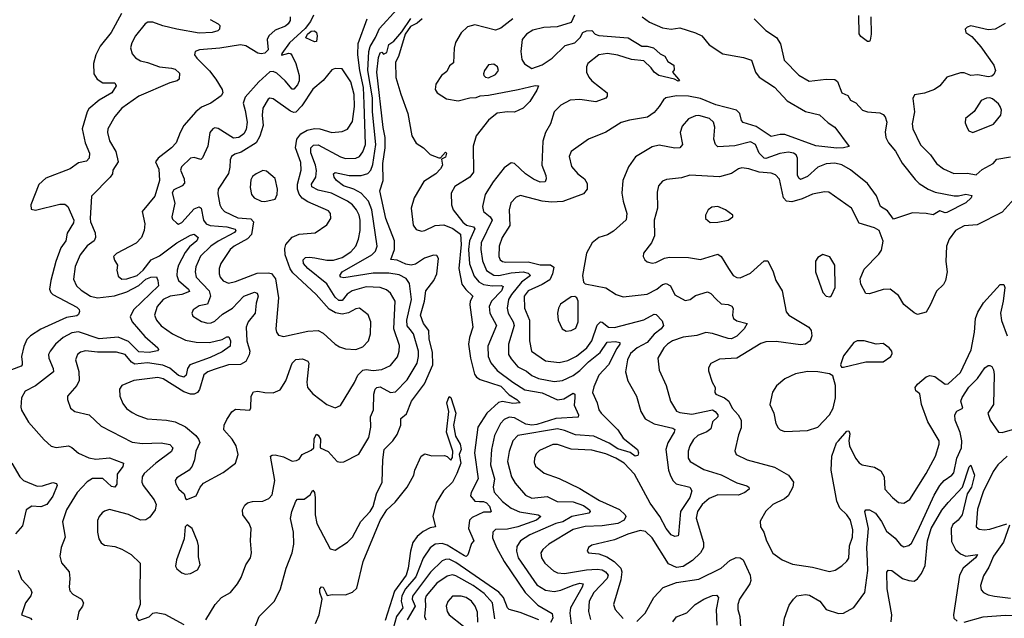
# Model space of a CAD drawing. Extents: x 1468344 to 1613994, y 525695 to 643861.
# Tile 225 of 256: x 1541893 to 1547608, y 592915 to 596389. Entities that reach past the tile are written whole.
import ezdxf

# ---------------------------------------------------------------- set-up
doc = ezdxf.new("R2010")
doc.units = 0

msp = doc.modelspace()

# ---------------------------------------------------------------- linework, layer by layer
at = {"layer": '0CON10XD'}
for points in [[(1542483.2, 596425), (1542423.3, 596315), (1542360.6, 596235), (1542335.2, 596185), (1542320.8, 596135), (1542324.2, 596074.2), (1542343.6, 596043.6), (1542375, 596023.3), (1542445, 596022.5), (1542452.5, 596005), (1542428.6, 595965), (1542355, 595922.5), (1542295, 595870.9), (1542284.8, 595855), (1542255.7, 595755), (1542273.8, 595673.8), (1542298.9, 595615), (1542295.7, 595585), (1542281.1, 595568.9), (1542235, 595557.6), (1542186.1, 595523.9), (1542045, 595470), (1542003.3, 595433.3), (1541956.7, 595315), (1541959.1, 595289.1), (1541985, 595284.4), (1542125, 595318), (1542155, 595318.8), (1542171.5, 595305), (1542206.3, 595225), (1542205, 595210.8), (1542169.2, 595150.8), (1542160.4, 595105), (1542132, 595065), (1542102.4, 594985), (1542072.9, 594875), (1542066.9, 594825), (1542073.3, 594805), (1542085, 594793.8), (1542225, 594720.3), (1542237.9, 594707.9), (1542240.9, 594695), (1542235, 594678.2), (1542225, 594670), (1542165, 594661.6), (1542016.4, 594593.6), (1541954.8, 594555.2), (1541935, 594533.1), (1541917.9, 594492.1), (1541903.8, 594435), (1541907.9, 594402.1), (1541908.1, 594385), (1541901.2, 594378.8), (1541845, 594357.5)], [(1543463.5, 596405), (1543463.3, 596385), (1543451.9, 596365), (1543435, 596352.4), (1543375, 596328.9), (1543339.3, 596295), (1543329.1, 596275), (1543335.8, 596215), (1543315, 596194.2), (1543295, 596190.8), (1543275, 596195.8), (1543205, 596237.4), (1543175, 596243.5), (1543055, 596224.8), (1542937.5, 596215), (1542911.2, 596205), (1542907.5, 596185), (1542920.5, 596165), (1542995, 596092.1), (1543031.8, 596045), (1543068.2, 595985), (1543071.4, 595965), (1543063, 595947), (1543003.3, 595905), (1542949.2, 595880.8), (1542915, 595853.8), (1542846.2, 595775), (1542823.8, 595735), (1542801.9, 595675), (1542774.7, 595645), (1542696.5, 595585), (1542681.5, 595565), (1542700.9, 595520.9), (1542704.7, 595455.3), (1542676.6, 595365), (1542603.3, 595275), (1542620, 595205), (1542615.8, 595165), (1542600.6, 595125), (1542568.5, 595091.5), (1542455, 595032.5), (1542437.5, 595015), (1542443, 594993), (1542460, 594965), (1542457.5, 594935), (1542465, 594900), (1542485, 594884), (1542515, 594884.4), (1542575, 594904.7), (1542610.5, 594935), (1542655.9, 594995), (1542705, 595019.1), (1542805.3, 595095), (1542885, 595139.2), (1542905, 595144.4), (1542928.6, 595125), (1542920.9, 595105), (1542879.6, 595070.4), (1542853, 595037), (1542815.2, 594965), (1542807.6, 594935), (1542805.2, 594905), (1542814.8, 594875), (1542873.8, 594825), (1542877.7, 594812.3), (1542835, 594793.2), (1542765.6, 594784.4), (1542725.5, 594765), (1542690.9, 594725), (1542675.6, 594675), (1542686.4, 594645), (1542715, 594612.3), (1542780, 594565), (1542855, 594528.4), (1542917.2, 594517.2), (1542995, 594514.8), (1543067.4, 594532.6), (1543095, 594548.6), (1543107.9, 594547.9), (1543116.2, 594525), (1543114.4, 594495), (1543067.8, 594462.2), (1542998.3, 594428.3), (1542880, 594385), (1542866.5, 594365), (1542859.6, 594325), (1542845, 594314.7), (1542815, 594324.8), (1542765, 594366.4), (1542723.6, 594383.6), (1542635, 594397.7), (1542560.5, 594390.5), (1542542.1, 594402.1), (1542505.2, 594445.2), (1542455, 594460.3), (1542345, 594459.7), (1542275, 594467.5), (1542245, 594459.5), (1542228.1, 594445), (1542217.5, 594415), (1542236.4, 594346.4), (1542238.9, 594295), (1542224.2, 594265.8), (1542171.1, 594205), (1542171.1, 594185), (1542188.6, 594135), (1542213.3, 594115), (1542295.8, 594095.8), (1542365, 594030.8), (1542546.4, 593936.4)], [(1543597.8, 596415), (1543581.5, 596378.5), (1543551, 596339), (1543459.4, 596255), (1543413.9, 596193.9), (1543413.6, 596183.6), (1543455.7, 596195.7), (1543465, 596192.9), (1543475, 596178.6), (1543495.8, 596135), (1543516.1, 596065), (1543515.6, 596035), (1543505, 596010.9), (1543485, 595985.5), (1543475, 595986.4), (1543434.9, 596034.9), (1543385, 596078.2), (1543365, 596089.5), (1543345, 596085.8), (1543281.6, 596028.4), (1543201, 595939), (1543190.7, 595905), (1543202.3, 595862.3), (1543213.8, 595793.8), (1543208.4, 595751.6), (1543195, 595725.9), (1543165, 595705.8), (1543135, 595702.2), (1543045, 595758.5), (1543025, 595760.7), (1543013.8, 595755), (1542997.5, 595735), (1542985.2, 595655), (1542955, 595587.8), (1542945, 595577.3), (1542905, 595588.5), (1542885, 595585.5), (1542832.3, 595535), (1542825.8, 595515), (1542848.4, 595465), (1542850.1, 595439.9), (1542835.5, 595425), (1542788, 595402), (1542778.1, 595385), (1542792.9, 595325), (1542775.8, 595245), (1542780.9, 595230.9), (1542805, 595207.5), (1542815, 595203.1), (1542835, 595212.9), (1542905, 595290.6), (1542935, 595303.8), (1542945.8, 595295.8), (1542960.2, 595225), (1542975, 595204.8), (1542998, 595195), (1543095, 595186.5), (1543142.8, 595172.8), (1543147.9, 595165), (1543139.2, 595155), (1543045.6, 595104.4), (1543001.6, 595075), (1542943.1, 595016.9), (1542915.9, 594955), (1542910.9, 594925), (1542917.1, 594895), (1542993.5, 594815), (1542999.6, 594785), (1542982.4, 594737.6), (1542935, 594728.5), (1542900, 594705), (1542891.4, 594685), (1542898.7, 594668.7), (1542948, 594638), (1542985, 594627.8), (1543005, 594628.9), (1543025, 594638.9), (1543069.7, 594680.3), (1543128.2, 594715), (1543194.5, 594785), (1543255, 594806.9), (1543271.1, 594801.1), (1543278.2, 594785), (1543266.2, 594743.8), (1543260, 594685), (1543219.8, 594635), (1543207, 594605), (1543211.1, 594525), (1543228.3, 594465), (1543225.4, 594444.6), (1543205, 594405.9), (1543175, 594387), (1543105, 594386.2), (1543021.5, 594358.5), (1542984.4, 594345), (1542962.3, 594327.7), (1542936.6, 594243.4), (1542925, 594226.1), (1542905, 594215.3), (1542885, 594215.8), (1542845, 594229.4), (1542725, 594304.1), (1542695, 594311.7), (1542554.7, 594295.3), (1542486.2, 594265), (1542471.4, 594245), (1542474.5, 594205), (1542491.7, 594161.7), (1542513, 594133), (1542545, 594110), (1542575, 594092.9), (1542632.7, 594072.7), (1542744.6, 594064.6), (1542794.5, 594054.5), (1542855.6, 594025.6), (1542915.5, 593975.5), (1542930.8, 593955), (1542938.1, 593935), (1542914.6, 593885.4), (1542908.5, 593835), (1542895, 593798), (1542876, 593775), (1542805, 593729.2), (1542796, 593715), (1542800, 593695), (1542817.5, 593665), (1542847.7, 593637.7), (1542855, 593610), (1542863.9, 593603.9), (1542917.5, 593625), (1542940, 593675), (1542960, 593700), (1543075, 593760.8), (1543145.8, 593815), (1543160.6, 593865), (1543150, 593915), (1543127.1, 593955), (1543078.1, 594008.1), (1543080.5, 594035), (1543095, 594068.6), (1543125, 594112.9), (1543145, 594128.6), (1543228, 594122), (1543233.9, 594136.1), (1543237.1, 594205), (1543251.1, 594228.9), (1543275, 594233.3), (1543315, 594224.6), (1543365, 594223.1), (1543405, 594241.1), (1543437.2, 594292.8), (1543474.8, 594395.2), (1543495, 594416.2), (1543535, 594421.2), (1543566.3, 594406.3), (1543570.6, 594395), (1543559.7, 594285), (1543563.9, 594253.9), (1543595, 594216.7), (1543675.5, 594155.5), (1543725, 594137.1), (1543755, 594150.8), (1543836.3, 594283.7), (1543855.3, 594325), (1543884.2, 594355.8), (1543905, 594358.9), (1543945, 594352.9), (1543995, 594358.9), (1544045, 594381.5), (1544086.8, 594433.2), (1544096.5, 594465), (1544098.2, 594498.2), (1544065.2, 594595), (1544071.6, 594755), (1544045, 594801.8), (1544021.3, 594821.3), (1543985.2, 594835.2), (1543905, 594839), (1543823.6, 594815), (1543794, 594796), (1543765, 594758.8), (1543745, 594758.6), (1543725, 594778.8), (1543676.4, 594856.4), (1543565.8, 594945), (1543541.2, 594975), (1543538.2, 594995), (1543551.9, 595008.1), (1543575, 595011.7), (1543606.6, 595006.6), (1543675, 594994.4), (1543715, 594994.3), (1543765, 595009.8), (1543815, 595042), (1543843.8, 595075), (1543860.4, 595115), (1543870, 595165), (1543870.2, 595225), (1543863.3, 595255), (1543847.6, 595285), (1543823.9, 595315), (1543796.7, 595336.7), (1543702.6, 595382.6), (1543625, 595399), (1543589.2, 595419.2), (1543587.4, 595435), (1543611.9, 595475), (1543615.7, 595514.3), (1543610.6, 595545), (1543583.1, 595616.9), (1543582.9, 595645), (1543598.1, 595661.9), (1543625, 595663.8), (1543755, 595593.3), (1543785, 595582.6), (1543844.7, 595585.3), (1543865, 595595.5), (1543885, 595621.9), (1543900, 595665), (1543893.2, 595903.2), (1543889.6, 595995), (1543867.6, 596095), (1543856.2, 596185), (1543858.6, 596251.4), (1543910.3, 596395)], [(1542974.2, 592905.8), (1543026.7, 592995), (1543065, 593035.4), (1543116.2, 593065), (1543156.9, 593115), (1543178.6, 593151.4), (1543205.5, 593225), (1543232.7, 593265), (1543238.8, 593295), (1543232.3, 593365), (1543236.5, 593435), (1543225.5, 593465), (1543189.1, 593515), (1543186.1, 593543.9), (1543199.1, 593570.9), (1543215.3, 593584.7), (1543245, 593592.8), (1543305, 593595.4), (1543339.1, 593610.9), (1543358.1, 593631.9), (1543373.9, 593715), (1543348.8, 593855), (1543357.7, 593862.3), (1543376, 593864), (1543425, 593851.4), (1543475, 593827.1), (1543500.3, 593829.7), (1543515, 593838.8), (1543531.9, 593865), (1543585, 593889.8), (1543600.3, 593905), (1543602.6, 593957.4), (1543615, 593982.9), (1543625, 593978.6), (1543638.9, 593955), (1543637.8, 593905), (1543683.6, 593883.6), (1543735.7, 593825.7), (1543755, 593820), (1543775, 593822.5), (1543862.4, 593867.6), (1543919.6, 593965), (1543931.5, 594025), (1543929.5, 594085), (1543946.9, 594125), (1543948, 594215), (1543957.3, 594245), (1543966.1, 594253.9), (1543985, 594257.7), (1544045, 594226), (1544075, 594230), (1544141.4, 594298.6), (1544200.3, 594395), (1544208.8, 594435), (1544207.4, 594465), (1544178.4, 594565), (1544160.5, 594590.5), (1544142.9, 594612.9), (1544140.5, 594645), (1544168.1, 594765), (1544155, 594858), (1544136.2, 594886.2), (1544095, 594908.4), (1544035, 594918.9), (1543945, 594917.4), (1543775, 594890.9), (1543758, 594895), (1543751.5, 594905), (1543765.5, 594925), (1543938, 595025), (1543958.1, 595045), (1543967.7, 595075), (1543937.1, 595285), (1543917.3, 595335), (1543875, 595383.1), (1543832.9, 595405), (1543772.2, 595425), (1543732.9, 595455), (1543718.1, 595475), (1543714.5, 595495), (1543725, 595502.9), (1543805.7, 595484.3), (1543874.8, 595485.2), (1543914, 595496), (1543930.8, 595515), (1543941.9, 595548.1), (1543960.7, 595665), (1543940.4, 595855), (1543941.8, 595935), (1543913.6, 596095), (1543918.8, 596205), (1543926.7, 596233.3), (1543958.9, 596285), (1543981.3, 596338.7), (1544085, 596451.2)], [(1545113.6, 596416.4), (1545095, 596373.3), (1545012.5, 596347.5), (1544936.3, 596343.7), (1544872.5, 596327.5), (1544834.6, 596305), (1544810.5, 596275), (1544801.8, 596205), (1544807.6, 596157.6), (1544823.8, 596133.8), (1544865, 596106.9), (1544925, 596127.1), (1544982.9, 596165), (1545059.5, 596239.5), (1545116.2, 596255), (1545146.7, 596285), (1545162.5, 596315), (1545182.5, 596325), (1545215, 596325.6), (1545233.3, 596305), (1545255, 596297.1), (1545425, 596283.1), (1545505, 596236.5), (1545535, 596236.4), (1545571.2, 596225), (1545610.5, 596190.5), (1545637.9, 596177.9), (1545655, 596147.5), (1545690, 596125), (1545691.7, 596098.3), (1545682.5, 596085), (1545716.9, 596045), (1545722.5, 596035), (1545715, 596031.5), (1545694.3, 596044.3), (1545603.2, 596065), (1545575.9, 596085), (1545559, 596109), (1545515, 596149.8), (1545445, 596158.1), (1545365, 596182.4), (1545305, 596192.7), (1545255, 596184.7), (1545191.8, 596135), (1545182.5, 596115), (1545183.1, 596085), (1545196.7, 596055), (1545214.5, 596035), (1545304, 595965), (1545304, 595945), (1545295.4, 595934.6), (1545237, 595913), (1545144.7, 595925.3), (1545087.7, 595922.3), (1545035, 595893.2), (1544995.4, 595855), (1544974.6, 595785), (1544945.9, 595734.1), (1544928.8, 595685), (1544923.6, 595545), (1544946.9, 595485), (1544949.2, 595465), (1544942.7, 595447.3), (1544915, 595446.2), (1544875, 595463.5), (1544828.2, 595495), (1544765, 595554.3), (1544745, 595558), (1544705, 595529.2), (1544641.7, 595448.3), (1544595.4, 595375), (1544578.8, 595305), (1544585.5, 595275), (1544624.1, 595245), (1544634.8, 595225), (1544572.6, 595095), (1544569.1, 595055), (1544579.5, 594990.5), (1544602.7, 594932.7), (1544645, 594906.7), (1544675, 594905.2), (1544745, 594920.3), (1544814.8, 594924.8), (1544845, 594917.7), (1544858.2, 594905), (1544804.9, 594865.1), (1544747, 594795), (1544730.2, 594765), (1544722.7, 594715), (1544728.3, 594685), (1544757.8, 594635), (1544762.6, 594615), (1544729.7, 594505), (1544730.6, 594445), (1544745, 594420), (1544785.4, 594375), (1544835, 594349.7), (1544865, 594324.7), (1544905, 594307.1), (1544995, 594289.4), (1545042.9, 594295), (1545105, 594323.9), (1545145, 594352.6), (1545195, 594404), (1545262.1, 594457.9), (1545303.1, 594516.9), (1545351.7, 594521.7), (1545376, 594515), (1545377.5, 594505), (1545359, 594481), (1545310.2, 594385), (1545254.4, 594325.6), (1545225, 594258.9), (1545217.5, 594225), (1545245.6, 594165), (1545255.4, 594125), (1545268.2, 594105), (1545365, 594009.6), (1545395, 593959.4), (1545479.2, 593895), (1545484.3, 593875), (1545481.2, 593858.8), (1545465, 593855.6), (1545437.2, 593877.2), (1545365, 593899.2), (1545315, 593931), (1545225, 593971), (1545118.8, 593978.8), (1545055, 594005.2), (1545015, 594014), (1544784.8, 593975.2), (1544755, 593944.4), (1544733.6, 593883.6), (1544724.7, 593825), (1544747.3, 593735), (1544769.5, 593699.5), (1544829.2, 593629.2), (1544865, 593612.5), (1544955, 593621.7), (1545012.4, 593592.4), (1545105, 593589.8), (1545165, 593570.4), (1545200, 593545), (1545204.5, 593535), (1545195.8, 593525), (1545097.9, 593505), (1545045, 593475.5), (1545005, 593465.2), (1544855, 593398.6), (1544799.6, 593365), (1544778.1, 593331.9), (1544776.4, 593305), (1544786.3, 593265), (1544895, 593108.7), (1544945, 593077.8), (1544995, 593070.8), (1545035, 593077.2), (1545105, 593106.4), (1545145, 593117.9), (1545164.3, 593114.3), (1545158.6, 593095), (1545089.6, 592975), (1545086.1, 592945), (1545095, 592883.3)], [(1545506, 596405), (1545549.4, 596375), (1545625, 596342.5), (1545675, 596333.8), (1545725, 596342.5), (1545815, 596313.9), (1545853.1, 596295), (1545895, 596243.3), (1545975, 596191.4), (1546095, 596169.1), (1546140, 596155), (1546164.6, 596085), (1546185, 596056.2), (1546275, 595998.5), (1546348.5, 595918.5), (1546455, 595856.2), (1546535, 595837.5), (1546585, 595790.8), (1546623.8, 595765), (1546707, 595653), (1546675.3, 595644.7), (1546636, 595644), (1546515, 595657.1), (1546335, 595723.5), (1546307, 595723), (1546255, 595710.4), (1546168.5, 595768.5), (1546092.7, 595792.7), (1546083.8, 595805), (1546072.9, 595845), (1546054.4, 595865), (1545934.2, 595895.8), (1545845, 595931.9), (1545774.8, 595944.8), (1545705, 595947.8), (1545643.8, 595935), (1545629.2, 595925), (1545605.8, 595885), (1545575, 595850), (1545537, 595823), (1545433.2, 595806.8), (1545385, 595793.1), (1545295, 595736), (1545195, 595696), (1545094, 595625), (1545082.9, 595595), (1545096.2, 595536.2), (1545133.1, 595495), (1545170.8, 595465), (1545187.9, 595437.9), (1545186.5, 595405), (1545165, 595378.9), (1545045, 595334.6), (1544980.5, 595329.5), (1544925, 595336.5), (1544800.5, 595369.5), (1544775, 595360), (1544743.6, 595326.4), (1544734.6, 595285.4), (1544738.7, 595195), (1544692.7, 595125), (1544675.9, 595075), (1544674, 595015), (1544681.8, 594995), (1544694.8, 594984.8), (1544715, 594981.2), (1544845, 594983), (1544915, 594966.2), (1544975, 594966.7), (1544992.9, 594952.9), (1544986.7, 594915), (1544969.8, 594880.2), (1544925, 594852), (1544845, 594816.3), (1544821.2, 594785), (1544823.7, 594715), (1544852.7, 594645), (1544851.8, 594525), (1544864.5, 594465), (1544945, 594410), (1545025, 594398.6), (1545075, 594411.4), (1545125, 594436.7), (1545185.8, 594485), (1545214.8, 594525.2), (1545244.1, 594615.9), (1545264.4, 594635.6), (1545275, 594634.2), (1545311.4, 594605), (1545345, 594602.7), (1545515, 594647.3), (1545575, 594679.1), (1545587.3, 594677.3), (1545622.1, 594642.1), (1545629.4, 594615), (1545617.5, 594595), (1545575, 594563.8), (1545534.4, 594515), (1545477.3, 594485), (1545439, 594451), (1545421.1, 594415), (1545410, 594345), (1545422.3, 594292.3), (1545474.3, 594205), (1545498.9, 594115), (1545523.4, 594073.4), (1545575, 594042.7), (1545685, 594017.8), (1545695, 594010), (1545692.9, 593995), (1545655, 593933.3), (1545643.2, 593895), (1545658.9, 593775), (1545668.1, 593748.1), (1545684.3, 593714.3), (1545704.4, 593695), (1545783.8, 593675), (1545794.4, 593655), (1545782.7, 593615), (1545728.4, 593535), (1545717.9, 593402.1), (1545715, 593393.8), (1545695, 593389.2), (1545675, 593400), (1545644.7, 593435), (1545608.4, 593505), (1545553.6, 593583.6), (1545461.2, 593751.2), (1545402.4, 593815), (1545353.8, 593845), (1545295, 593870.2), (1545215, 593890.3), (1545095, 593896.2), (1545015, 593924.1), (1544986.9, 593923.1), (1544911.1, 593888.9), (1544890.9, 593869.1), (1544880.9, 593845), (1544879.8, 593819.8), (1544887.9, 593797.9), (1544937.4, 593757.4), (1545025.3, 593725.3), (1545145, 593667.7), (1545258.8, 593598.8), (1545375, 593546.8), (1545406.7, 593515), (1545410.7, 593505), (1545402.3, 593485), (1545365, 593464.4), (1545275, 593451.9), (1545175, 593448.4), (1545105, 593429.5), (1544965, 593345.3), (1544930.5, 593315), (1544917.8, 593295), (1544922.5, 593265), (1544941.5, 593235), (1544990.8, 593190.8), (1545015, 593178.8), (1545055, 593175.3), (1545183.1, 593196.9), (1545245, 593199.7), (1545275, 593196.2), (1545293.1, 593185), (1545308.8, 593165), (1545303.6, 593145), (1545225.1, 593064.9)], [(1546834.5, 596405), (1546835.7, 596304.3), (1546829.7, 596270.3), (1546825, 596263.1), (1546815, 596263.3), (1546775, 596291.1), (1546765, 596308), (1546763.5, 596413.5)], [(1542999.5, 596389.5), (1543045.8, 596365), (1543054.2, 596355), (1543052.9, 596335), (1543043.8, 596325), (1543010, 596315), (1542935, 596312), (1542805, 596333.6), (1542723.4, 596353.4), (1542665, 596375.6), (1542635.9, 596374.1), (1542621.2, 596365), (1542565, 596295.8), (1542543.6, 596255), (1542536.7, 596225), (1542545, 596191.2), (1542565, 596167.5), (1542595, 596149.5), (1542635, 596141.5), (1542705, 596115.3), (1542775, 596108.7), (1542795, 596101.6), (1542819.8, 596079.8), (1542818.1, 596045), (1542806.3, 596033.7), (1542765, 596022.3), (1542585.5, 595944.5), (1542486.6, 595875), (1542445, 595827.8), (1542405.4, 595755), (1542402.9, 595735), (1542415, 595685.6), (1542450.3, 595625), (1542464.4, 595565), (1542434, 595515), (1542430.8, 595495), (1542418.6, 595475), (1542309.5, 595365), (1542301.1, 595235), (1542303.6, 595215), (1542331.5, 595151.5), (1542333.2, 595125), (1542324.3, 595105.7), (1542283.9, 595076.1), (1542244.8, 595025.2), (1542215, 594956), (1542205, 594883.8), (1542222.3, 594845), (1542249.1, 594819.1), (1542304.5, 594784.5), (1542345, 594774.3), (1542443.2, 594786.8), (1542515, 594808.9), (1542583.8, 594846.2), (1542625, 594883.4), (1542655, 594895.2), (1542687.1, 594897.1), (1542694.4, 594875), (1542699.1, 594845), (1542552.8, 594705), (1542533.6, 594665), (1542545, 594636), (1542619.5, 594549.5), (1542694, 594485), (1542698.8, 594475), (1542692.5, 594467.5), (1542645, 594458.2), (1542585, 594461.6), (1542525, 594521.3), (1542465, 594546.3), (1542355, 594537.1), (1542235, 594577.6), (1542195, 594571.2), (1542144.8, 594545.2), (1542101.2, 594505), (1542069.5, 594465), (1542060.9, 594445), (1542061.5, 594425), (1542087.5, 594365), (1542089.5, 594345), (1541985, 594264.4), (1541925, 594232.9), (1541902.5, 594195), (1541899.7, 594140.3), (1541903.6, 594123.6), (1541945, 594054), (1542035, 593950), (1542075, 593914), (1542105, 593905.8), (1542175.4, 593915.4), (1542196.2, 593906.2), (1542235, 593872.5), (1542295, 593845.3), (1542335, 593839.1), (1542415, 593845.4), (1542496, 593815), (1542491.9, 593795), (1542458.7, 593751.3), (1542455.9, 593694.1), (1542445.7, 593675), (1542425, 593680), (1542376.4, 593726.4), (1542315, 593725.8), (1542285, 593706.9), (1542226.8, 593645), (1542164.1, 593545), (1542140.9, 593475), (1542156.2, 593385), (1542133.5, 593325), (1542126.5, 593275), (1542136.5, 593236.5), (1542180, 593185), (1542184.3, 593145), (1542180, 593095), (1542184, 593075), (1542201.2, 593055), (1542250.8, 593025), (1542262.5, 593005), (1542258.1, 592985), (1542237.1, 592955), (1542227.5, 592905)], [(1543252.9, 592845), (1543283.1, 592925), (1543372.5, 593015), (1543406.7, 593085), (1543440, 593205), (1543473.8, 593295), (1543484.2, 593345), (1543482.1, 593415), (1543464.6, 593494.6), (1543472.3, 593535), (1543495, 593593.8), (1543505, 593605.7), (1543545, 593606.7), (1543578.9, 593631.1), (1543595, 593658.8), (1543603.3, 593645), (1543607.8, 593615), (1543608, 593515), (1543618.2, 593465), (1543695, 593318.8), (1543725, 593310), (1543795, 593357.5), (1543824.5, 593385), (1543873.7, 593476.3), (1543927.7, 593535), (1543945, 593563.6), (1543963.8, 593636.2), (1543997.5, 593705), (1544000, 593835), (1544008.9, 593895), (1544058.8, 593945), (1544085, 593980.8), (1544104.6, 594035), (1544105.6, 594075), (1544137.8, 594102.2), (1544167.5, 594175), (1544243.3, 594275), (1544290.5, 594385), (1544289.3, 594459.3), (1544269, 594535), (1544267.4, 594585), (1544237, 594625), (1544220, 594675), (1544243.1, 594755), (1544251.4, 594815), (1544296.9, 594875), (1544315.1, 594914.9), (1544323.2, 595003.2), (1544315, 595020), (1544295, 595022.8), (1544242.9, 595005), (1544189.6, 594970.4), (1544165, 594964.1), (1544135, 594969.4), (1544085, 594993.1), (1544046.7, 594996.7), (1544067.8, 595055), (1544068.2, 595105), (1544018.4, 595235), (1543983.6, 595395), (1544002.2, 595455), (1544001.7, 595555), (1544014.8, 595645.2), (1544014.8, 595705), (1544002.9, 595762.9), (1543965.8, 596085), (1543975, 596170), (1543985, 596197.5), (1543995, 596200), (1544005, 596190), (1544025, 596198.8), (1544036, 596245), (1544065, 596264.4), (1544111.2, 596318.8), (1544163.4, 596396.6)], [(1544229.4, 596395), (1544200.2, 596369.8), (1544161.1, 596348.9), (1544131.1, 596305), (1544091.2, 596175), (1544073.6, 596143.6), (1544076.4, 596053.6), (1544105, 595957.5), (1544146, 595845), (1544169.2, 595715), (1544195, 595673.3), (1544236.7, 595645), (1544275, 595606), (1544325, 595586.7), (1544335, 595587.5), (1544365, 595621.2), (1544370, 595615), (1544365, 595590.8), (1544341.2, 595578.8), (1544346.5, 595545), (1544335, 595524), (1544308, 595495), (1544239.3, 595450.7), (1544182, 595355), (1544166.3, 595295), (1544177.5, 595197.5), (1544195, 595171.8), (1544225, 595161.1), (1544245.2, 595164.8), (1544305.6, 595194.4), (1544355, 595198.5), (1544407.7, 595177.7), (1544452, 595145), (1544456.2, 595085), (1544441.6, 594945), (1544460.4, 594855), (1544483.3, 594823.3), (1544523.3, 594785), (1544508.5, 594755), (1544505.9, 594735), (1544524.1, 594605), (1544503, 594545), (1544498.7, 594505), (1544509.6, 594425), (1544532.4, 594332.4), (1544544.5, 594315), (1544565, 594300.9), (1544685, 594262.2), (1544735, 594212.5), (1544778.8, 594185), (1544797.5, 594165), (1544755, 594162), (1544695, 594173.4), (1544672.5, 594167.5), (1544604.3, 594105), (1544553.1, 594025), (1544532.6, 593875), (1544555.2, 593725), (1544513.8, 593645), (1544510, 593625), (1544535, 593594.1), (1544562.4, 593592.4), (1544585, 593593), (1544602.8, 593585), (1544619.7, 593565), (1544629.4, 593535), (1544625, 593530), (1544585, 593531.7), (1544519.8, 593500.2), (1544504.6, 593485), (1544497.6, 593435), (1544529.2, 593365), (1544515, 593348), (1544495, 593282.9), (1544485, 593273.8), (1544475, 593277.4), (1544375, 593338.4), (1544345, 593348.8), (1544305.2, 593344.8), (1544275, 593324.5), (1544235, 593264.5), (1544192.7, 593155), (1544132.1, 593085), (1544111.4, 593045), (1544108.1, 593015), (1544117.2, 592975), (1544079.9, 592925), (1544060, 592855)], [(1544756.2, 596395), (1544685, 596340), (1544655, 596328.8), (1544535, 596359.1), (1544492.2, 596347.8), (1544456.2, 596313.8), (1544423.1, 596256.9), (1544415.4, 596224.6), (1544410.3, 596139.7), (1544387.6, 596122.4), (1544371.7, 596088.3), (1544342, 596065), (1544308, 596015), (1544303.8, 595985), (1544316.2, 595965), (1544370, 595930), (1544438.3, 595918.3), (1544505, 595936.4), (1544541.7, 595938.3), (1544565, 595948.1), (1544615, 595951.9), (1544786.8, 595983.2), (1544885, 596008.2), (1544903.8, 596005), (1544895, 595980.8), (1544853.5, 595915), (1544815, 595875.6), (1544765, 595852.7), (1544725, 595854.4), (1544665, 595846.9), (1544614.8, 595805.2), (1544543.1, 595715), (1544525.3, 595655.3), (1544527.3, 595505), (1544505.6, 595475), (1544419.5, 595420.5), (1544398.3, 595381.7), (1544399.5, 595315), (1544409.1, 595285), (1544464.6, 595214.6), (1544486.5, 595196.5), (1544527.6, 595187.6), (1544535, 595176), (1544504.3, 595105), (1544497.6, 595055), (1544503.1, 594973.1), (1544531, 594901), (1544557.9, 594867.9), (1544585, 594852.6), (1544635, 594845.2), (1544687.1, 594847.1), (1544700, 594840), (1544688.9, 594815), (1544631.4, 594755), (1544617.5, 594725), (1544621.9, 594685), (1544660, 594615), (1544610.6, 594495), (1544611.4, 594435), (1544627.3, 594397.3), (1544663.9, 594353.9), (1544755, 594285.3), (1544825, 594241.4), (1544925, 594224.3), (1545015, 594183.5), (1545051.1, 594188.9), (1545105, 594221.2), (1545115.3, 594215.3), (1545116.2, 594195), (1545111.6, 594151.6), (1545137.5, 594095), (1545135, 594082), (1545005, 594074.3), (1544895, 594039.2), (1544865, 594035.3), (1544831.2, 594041.2), (1544765, 594077.6), (1544735, 594081.2), (1544705, 594068.8), (1544684.4, 594045.6), (1544650, 593975), (1544631.1, 593895), (1544626.2, 593805), (1544649, 593725), (1544641.9, 593675), (1544647.7, 593647.7), (1544695, 593592.4), (1544745, 593554.7), (1544795, 593532.5), (1544903.3, 593515), (1544917.5, 593505), (1544892.2, 593485), (1544785, 593444.8), (1544725, 593432.2), (1544655, 593430), (1544640, 593415), (1544638, 593382), (1544660.5, 593325), (1544704.8, 593245), (1544827, 593065), (1544901.1, 592991.1), (1544983.5, 592943.5), (1544987.1, 592915), (1544975, 592890)], [(1546155.8, 596395), (1546225, 596327.1), (1546285.3, 596285.3), (1546308.3, 596248.3), (1546330.5, 596155), (1546415, 596067.5), (1546475, 596032.5), (1546575, 596044.6), (1546625, 596042.2), (1546639.8, 596029.8), (1546665.8, 595965), (1546699.7, 595949.7), (1546715, 595922.5), (1546746, 595906), (1546784.6, 595864.6), (1546815, 595853.6), (1546885, 595848.5), (1546905, 595839.4), (1546916.5, 595825), (1546926.2, 595795), (1546917.4, 595737.4), (1546920, 595705), (1546935.5, 595675), (1546976, 595626), (1547015, 595555.6), (1547091.8, 595461.8), (1547115, 595439.2), (1547166.4, 595406.4), (1547207.9, 595387.9), (1547317.6, 595367.6), (1547343.2, 595366.8), (1547385, 595377.5), (1547419.3, 595369.3), (1547416.7, 595355), (1547384.4, 595325.6), (1547275, 595270), (1547265, 595268.1), (1547235, 595278.9), (1547195, 595257.1), (1547155.2, 595265.2), (1547075, 595267.8), (1546965, 595231.1), (1546929.8, 595279.8), (1546889.2, 595305), (1546867.2, 595367.2), (1546815, 595437.8), (1546715, 595518.4), (1546665, 595547.2), (1546624.1, 595555.9), (1546575, 595553.2), (1546525, 595532.4), (1546465, 595478.2), (1546425, 595462.2), (1546415, 595469.2), (1546407.5, 595487.5), (1546408.4, 595585), (1546399.6, 595605), (1546385.3, 595615.3), (1546355, 595619.6), (1546305, 595612.3), (1546225, 595583.2), (1546214.8, 595584.8), (1546185.3, 595615), (1546164.8, 595664.8), (1546135, 595679.7), (1546045, 595657.7), (1545945, 595651.3), (1545931.1, 595665), (1545921.6, 595695), (1545927.5, 595765), (1545920.4, 595795), (1545896.9, 595815), (1545835, 595833.5), (1545815, 595831.3), (1545775.9, 595814.1), (1545738.4, 595771.6), (1545726.4, 595735), (1545740.5, 595665), (1545725.8, 595645), (1545695, 595643.2), (1545605, 595660), (1545565, 595651.5), (1545466.9, 595593.1), (1545426, 595536), (1545394.5, 595455), (1545388, 595382), (1545395.4, 595335), (1545417.1, 595265), (1545412.7, 595227.3), (1545339, 595161), (1545305, 595141.1), (1545254, 595125), (1545215.7, 595095), (1545183.6, 595035), (1545160.6, 594905), (1545165.9, 594865.9), (1545176, 594856), (1545295, 594833.5), (1545356, 594795), (1545395, 594781.5), (1545535, 594796.2), (1545590.9, 594825), (1545625, 594852.3), (1545645, 594858.4), (1545670.4, 594845), (1545695, 594792.5), (1545755, 594759.2), (1545785, 594765.6), (1545815, 594788.5), (1545885, 594810.6), (1545905, 594800.8), (1545936.5, 594766.5), (1545965, 594740.6), (1546006, 594736), (1546026.6, 594726.6), (1546033.8, 594713.8), (1546030.4, 594675), (1546035.6, 594655), (1546055, 594641.5), (1546116.7, 594625), (1546098.5, 594595), (1546055, 594552.3), (1546025, 594537.1), (1546005, 594538.4), (1545915, 594567.9), (1545875, 594573.3), (1545823.1, 594556.9), (1545745, 594546.5), (1545682, 594525), (1545653.1, 594505), (1545631.9, 594485), (1545598.1, 594425), (1545605.6, 594355), (1545645.3, 594265.3), (1545670.5, 594175), (1545705, 594117.5), (1545725, 594108.8), (1545795, 594098.8), (1545915, 594124.1), (1545930.8, 594115), (1545945.3, 594095), (1545945.2, 594084.8), (1545914.1, 594055), (1545904.6, 594015), (1545882.1, 593997.9), (1545828.8, 593975), (1545805, 593952.7), (1545782.5, 593915), (1545772.7, 593885), (1545772.7, 593845), (1545784.4, 593825), (1545865, 593779.1), (1545965, 593747.6), (1546055, 593701.6), (1546113.1, 593683.1), (1546125.8, 593675), (1546127.1, 593665), (1546102.9, 593645), (1546065, 593629.5), (1545945, 593631.9), (1545895, 593610.2), (1545854.8, 593575), (1545826.9, 593535), (1545819.7, 593495), (1545862.2, 593355), (1545862.7, 593325), (1545845, 593295.5), (1545798.9, 593251.1), (1545744.6, 593215.4), (1545705, 593210), (1545660, 593230), (1545565, 593381.8), (1545525, 593418.7), (1545495, 593424.1), (1545423.8, 593403.8), (1545345, 593370.3), (1545215, 593338.6), (1545194, 593325), (1545186.2, 593305), (1545195, 593294.4), (1545255, 593288.9), (1545301.8, 593271.8), (1545343.5, 593243.5), (1545381.6, 593205), (1545387.3, 593185), (1545382.2, 593137.8), (1545338.9, 592995), (1545350, 592965), (1545395, 592914.2)], [(1547612.4, 596367.6), (1547555.4, 596334.6), (1547515, 596330.9), (1547415, 596354), (1547393.2, 596346.8), (1547381.2, 596335), (1547384.2, 596315), (1547420.8, 596290.8), (1547472.2, 596232.2), (1547547.9, 596125), (1547556.3, 596095), (1547547.9, 596072.1), (1547535, 596062.1), (1547515, 596058.3), (1547455, 596069.8), (1547415, 596065.8), (1547375, 596080.5), (1547355, 596080), (1547275, 596055.8), (1547233.9, 596006.1), (1547203.3, 595985), (1547145, 595963.5), (1547087.5, 595952.5), (1547077.7, 595932.3), (1547086.2, 595855), (1547072.9, 595785), (1547078.2, 595755), (1547122, 595662), (1547180, 595605), (1547215, 595554.4), (1547255, 595522.7), (1547315, 595497.2), (1547395, 595498.6), (1547445, 595488.2), (1547480.5, 595519.5), (1547543.8, 595555), (1547565, 595580), (1547645, 595593.8)], [(1543605, 596260.8), (1543554.2, 596284.2), (1543563.1, 596305), (1543585, 596322.9), (1543605, 596324.5), (1543615.2, 596315.2), (1543620.3, 596295), (1543615, 596262.9), (1543605, 596260.8)], [(1544615, 596051.4), (1544655, 596070.8), (1544672.9, 596095), (1544667.1, 596115), (1544645, 596131.4), (1544615, 596128.2), (1544590.5, 596095), (1544584.4, 596075), (1544587.5, 596065), (1544596.7, 596055), (1544615, 596051.4)], [(1543845, 594474.4), (1543885, 594490), (1543917.8, 594525), (1543929.5, 594565), (1543931.5, 594635), (1543915.4, 594675.4), (1543865, 594714.4), (1543845, 594710.5), (1543801.8, 594688.2), (1543765, 594680.5), (1543727, 594687), (1543689, 594709), (1543613.8, 594795), (1543479.1, 594919.1), (1543463.4, 594943.4), (1543434.3, 595024.3), (1543431.6, 595061.6), (1543437.4, 595085), (1543475, 595127.7), (1543515, 595145.3), (1543607.8, 595152.2), (1543675, 595198.6), (1543700, 595235), (1543696.5, 595265), (1543685, 595280.6), (1543565, 595332.5), (1543533.6, 595353.6), (1543515.9, 595375.9), (1543506.5, 595405), (1543506, 595434), (1543526.2, 595515), (1543525, 595560), (1543493, 595645), (1543502.3, 595695), (1543525, 595727.1), (1543561.9, 595748.1), (1543605, 595758.6), (1543635, 595755.8), (1543705, 595734.6), (1543765, 595739.5), (1543795.9, 595754.1), (1543825, 595797.5), (1543836.9, 595885), (1543835.2, 595955.2), (1543815, 596028.6), (1543765, 596104), (1543725, 596106.9), (1543705, 596098.6), (1543655, 596037.1), (1543595, 595985.7), (1543530.7, 595889.3), (1543495, 595852.5), (1543485, 595850), (1543465, 595857.8), (1543365, 595930.8), (1543345.9, 595934.1), (1543335, 595928), (1543304.4, 595875), (1543300.5, 595835), (1543306.9, 595775), (1543287.7, 595712.3), (1543266.3, 595673.7), (1543179.3, 595620.7), (1543141.2, 595608.8), (1543122.5, 595595), (1543114.4, 595575), (1543113.6, 595533.6), (1543104.2, 595495.8), (1543044.4, 595405), (1543042.4, 595377.6), (1543055.5, 595315), (1543063.5, 595295), (1543081.1, 595275), (1543158.7, 595238.7), (1543235, 595232.8), (1543250.2, 595215), (1543238, 595142), (1543215, 595117.8), (1543138.2, 595075), (1543114.6, 595055), (1543059.6, 594975), (1543050.4, 594945), (1543050, 594915), (1543057.1, 594895), (1543075, 594872.9), (1543105, 594860.6), (1543145, 594868.9), (1543272, 594918), (1543335, 594920.3), (1543355, 594915.4), (1543378.2, 594885), (1543396.2, 594775), (1543378.9, 594595), (1543382.7, 594575), (1543395, 594558.6), (1543425, 594550.5), (1543565, 594580.9), (1543625, 594585.4), (1543655, 594570), (1543725, 594505.7), (1543750.2, 594490.2), (1543785, 594479.4), (1543845, 594474.4)], [(1547425, 595734.2), (1547545, 595782), (1547588, 595835), (1547591.2, 595865), (1547583.8, 595885), (1547575, 595900), (1547539.7, 595929.7), (1547525, 595935.8), (1547505, 595934.3), (1547475, 595920), (1547433.4, 595856.6), (1547383.3, 595815), (1547380.7, 595790.7), (1547392.3, 595762.3), (1547402.5, 595745), (1547425, 595734.2)], [(1543315, 595334.2), (1543375, 595346.7), (1543387.5, 595375), (1543389.4, 595405), (1543375, 595466.7), (1543325, 595510), (1543305, 595514.2), (1543265, 595495.5), (1543245, 595478.9), (1543235, 595460), (1543230.5, 595415), (1543239.2, 595375), (1543253.8, 595355), (1543295, 595336), (1543315, 595334.2)], [(1547665, 595348.5), (1547595, 595271.4), (1547451.7, 595198.3), (1547375, 595193.3), (1547325, 595165.6), (1547288.8, 595115), (1547273.5, 595075), (1547268.6, 594985), (1547277.1, 594925), (1547267.5, 594875), (1547255, 594852.9), (1547215, 594814.2), (1547178.7, 594731.3), (1547155, 594692.1), (1547105, 594677.5), (1547085, 594686.9), (1547025, 594736.7), (1546995, 594787.8), (1546945, 594824.5), (1546905, 594822.6), (1546825, 594797.5), (1546805, 594800.5), (1546775.3, 594855), (1546771.2, 594885), (1546795, 594940.5), (1546880.9, 595029.1), (1546895, 595051.2), (1546904.4, 595104.4), (1546881.1, 595165), (1546855, 595182), (1546765, 595208.5), (1546721.4, 595295), (1546588.9, 595388.9), (1546565, 595390.6), (1546495, 595375.9), (1546435, 595350), (1546375, 595332.8), (1546345, 595335.3), (1546326.4, 595355), (1546303.8, 595463.8), (1546280.8, 595489.2), (1546255, 595498.3), (1546185, 595503.3), (1546125, 595524.2), (1546085, 595529.3), (1546065, 595523.6), (1546025, 595497.1), (1545955, 595476.4), (1545782.9, 595487.1), (1545735, 595471.1), (1545647.8, 595462.2), (1545625, 595452.5), (1545602, 595425), (1545592.5, 595387.5), (1545595.9, 595295), (1545576.7, 595225), (1545577.5, 595135), (1545560.6, 595095), (1545513.8, 595035), (1545511.2, 595015), (1545521.2, 594995), (1545535, 594984), (1545565, 594976), (1545585, 594980), (1545635, 595005.6), (1545665, 595010.9), (1545775, 595009.1), (1545845, 594996.4), (1545945, 595028.9), (1545965.3, 595015.3), (1546007.1, 594945), (1546034.2, 594905), (1546055, 594893.1), (1546075, 594890.8), (1546135, 594917.9), (1546215, 594989.4), (1546235, 594989.2), (1546266.2, 594926.2), (1546282.2, 594875), (1546318.1, 594815), (1546343, 594693), (1546357.5, 594675), (1546474.3, 594605), (1546486.4, 594585), (1546490.6, 594555), (1546482, 594525), (1546453.4, 594506.6), (1546425, 594502.5), (1546285, 594522), (1546225, 594518.9), (1546195, 594509.1), (1546055.7, 594424.3), (1545955, 594418), (1545905.7, 594394.3), (1545891.7, 594368.3), (1545891.2, 594351.2), (1545912, 594285), (1545930, 594255), (1545928, 594225), (1545933.8, 594215), (1545985, 594194.7), (1546009.6, 594175), (1546028, 594135), (1546063.1, 594095), (1546080.6, 594065), (1546080, 594020), (1546065, 593980), (1546043.9, 593886.1), (1546051.2, 593865), (1546115, 593834.6), (1546275, 593791.5), (1546355.2, 593745.2), (1546384.6, 593705), (1546381.2, 593675), (1546354.7, 593625.3), (1546332, 593608), (1546263.8, 593576.2), (1546223.2, 593536.8), (1546190.7, 593479.3), (1546193.3, 593445), (1546212.5, 593415), (1546228.1, 593365), (1546265, 593293.3), (1546319.2, 593255), (1546379.8, 593229.8), (1546495, 593211.8), (1546593, 593187), (1546626.2, 593193.8), (1546665, 593219.2), (1546695, 593245.8), (1546705.9, 593264.1), (1546709.8, 593335), (1546727.1, 593385), (1546728.7, 593428.7), (1546714.7, 593485), (1546694.7, 593515), (1546653.4, 593553.4), (1546636.7, 593595), (1546603.7, 593773.7), (1546607.9, 593855), (1546635, 593932.9), (1546645, 593945.6), (1546695, 594000), (1546705, 594002.5), (1546710.8, 593985), (1546705.6, 593945), (1546708.9, 593915), (1546745, 593844.2), (1546765, 593817.5), (1546783.3, 593805), (1546855, 593791.9), (1546891.2, 593771.2), (1546910.4, 593735), (1546914.5, 593664.5), (1546959.2, 593615), (1546995, 593587.5), (1547025, 593583.1), (1547060.8, 593605), (1547155, 593754.3), (1547209.4, 593855), (1547230.6, 593925), (1547230.6, 593945), (1547165, 594055.8), (1547128.6, 594155), (1547117.6, 594217.6), (1547095, 594235.7), (1547091.1, 594255), (1547105, 594274.4), (1547155, 594316.2), (1547176.2, 594323.8), (1547205, 594318.2), (1547265, 594274.4), (1547282.5, 594275), (1547355, 594341.2), (1547416.5, 594473.5), (1547435.2, 594574.8), (1547441.2, 594655), (1547455, 594692), (1547486.7, 594745), (1547585, 594851.4), (1547605, 594852), (1547611.8, 594835), (1547602.5, 594755), (1547586.2, 594685), (1547592.8, 594642.8), (1547625, 594554.4)], [(1545901.7, 595211.7), (1545945, 595214.3), (1546005, 595226.2), (1546032.5, 595245), (1546032.5, 595255), (1545990, 595285), (1545945, 595305.6), (1545909.7, 595300.3), (1545888.8, 595285), (1545874, 595255), (1545873.8, 595235), (1545901.7, 595211.7)], [(1546595, 594781.2), (1546605, 594787.5), (1546626.9, 594835), (1546624.4, 594964.4), (1546595, 595012.5), (1546555, 595025.7), (1546525, 595008.8), (1546512.5, 594987.5), (1546512.9, 594925), (1546555.6, 594805.6), (1546575, 594783.8), (1546595, 594781.2)], [(1545065, 594582.2), (1545095, 594584.3), (1545120.8, 594599.2), (1545134.4, 594635), (1545133.8, 594755), (1545127.5, 594775), (1545115, 594783.3), (1545095, 594780), (1545032.8, 594737.2), (1545020, 594715), (1545015.7, 594685), (1545019.5, 594645), (1545041.4, 594595), (1545065, 594582.2)], [(1546662.5, 594372.5), (1546675, 594373.3), (1546805, 594402.5), (1546905, 594404), (1546950, 594435), (1546957.7, 594452.3), (1546956, 594465), (1546940, 594485), (1546905, 594508.8), (1546865, 594506.7), (1546795, 594526), (1546754.3, 594525.7), (1546734.3, 594515.7), (1546675, 594437.5), (1546657.5, 594385), (1546662.5, 594372.5)], [(1546335, 593999.4), (1546465, 594004), (1546525.7, 594024.3), (1546594, 594095), (1546615.7, 594135), (1546627.8, 594195), (1546629.2, 594265), (1546612.5, 594322.5), (1546593.9, 594333.9), (1546525.5, 594345.5), (1546465, 594347.5), (1546396.6, 594333.4), (1546335, 594304), (1546286.8, 594263.2), (1546263.4, 594226.6), (1546247.5, 594155), (1546271.1, 594105), (1546283.1, 594045), (1546295, 594020), (1546307.8, 594007.8), (1546335, 593999.4)], [(1546322.7, 592845), (1546332.8, 592915), (1546360, 592990), (1546383.8, 593026.2), (1546405, 593045.3), (1546455, 593053.1), (1546478.3, 593048.3), (1546537.1, 593015), (1546575, 592965.8), (1546645, 592941.9), (1546675, 592944.3), (1546735, 592978), (1546798.5, 593065), (1546817, 593193), (1546813.3, 593246.7), (1546809.8, 593325), (1546820, 593435), (1546798.6, 593535), (1546803.8, 593545), (1546825.8, 593544.2), (1546860.5, 593525), (1546895, 593477.5), (1546925, 593420.6), (1546975, 593380), (1547005, 593340.8), (1547025, 593330), (1547055, 593337.5), (1547069.2, 593350.8), (1547106.9, 593423.1), (1547201, 593629), (1547234.3, 593685), (1547258.8, 593715), (1547303.8, 593745), (1547315, 593759.5), (1547333.2, 593845), (1547360, 593905), (1547362.2, 593945), (1547353.1, 593993.1), (1547323.2, 594065), (1547320.8, 594095), (1547333.1, 594116.9), (1547367.5, 594135), (1547356.2, 594175), (1547363, 594197), (1547403, 594257), (1547453.3, 594306.7), (1547495, 594369.4), (1547515, 594382.5), (1547525, 594382), (1547535.5, 594375.5), (1547545, 594356.7), (1547549.6, 594329.6), (1547544.9, 594155), (1547513.1, 594105), (1547525.4, 594065), (1547575, 593994.5), (1547595, 593993.9), (1547655, 594009.7)], [(1543609.2, 592885), (1543630.6, 592935), (1543649.2, 593025), (1543634.7, 593064.7), (1543634.5, 593085), (1543645, 593097.1), (1543655, 593095.6), (1543670.6, 593065), (1543677.5, 593047.5), (1543706.4, 593053.6), (1543785, 593051.4), (1543825, 593066), (1543850.9, 593089.1), (1543886.4, 593245), (1543985, 593482.9), (1544025, 593544.2), (1544072.1, 593587.9), (1544141.2, 593675), (1544180, 593745), (1544186.7, 593775), (1544223.6, 593856.4), (1544245, 593870), (1544285, 593857.5), (1544359.5, 593859.5), (1544374.1, 593854.1), (1544395, 593832.5), (1544405, 593847.5), (1544407.5, 593885), (1544370, 593995), (1544383.8, 594115), (1544373.2, 594165), (1544385, 594202.5), (1544395, 594196.7), (1544425.4, 594105.4), (1544411.1, 594035), (1544422.8, 593972.8), (1544448.9, 593925), (1544456.2, 593895), (1544444.7, 593865), (1544453, 593815), (1544431, 593755), (1544405.8, 593704.2), (1544352.5, 593655), (1544310.8, 593585), (1544291.1, 593505), (1544306, 593445), (1544275, 593438.9), (1544235, 593419.1), (1544200.2, 593389.8), (1544175, 593355.5), (1544160.9, 593305), (1544148, 593205), (1544135.6, 593165), (1544068, 593072), (1544015, 592902.3)], [(1542546.4, 593936.4), (1542605, 593929.2), (1542715, 593932.8), (1542765, 593923.8), (1542782.1, 593905), (1542775, 593882.7), (1542683.4, 593815), (1542616.2, 593755), (1542603.6, 593735), (1542602.3, 593705), (1542610.4, 593685), (1542672.6, 593602.6), (1542685.5, 593575), (1542680, 593545), (1542648.3, 593501.7), (1542625, 593486.4), (1542595, 593484.5), (1542525, 593516.9), (1542414.5, 593545.5), (1542385, 593537.1), (1542372.6, 593527.4), (1542353.8, 593506.2), (1542345, 593482.5), (1542344.6, 593415), (1542352.2, 593375), (1542365, 593352), (1542385, 593338.6), (1542445, 593330.6), (1542485, 593315.8), (1542540, 593285), (1542591.4, 593235), (1542590.5, 593050.5), (1542591.9, 592995), (1542570, 592935), (1542573.8, 592915), (1542585, 592902.5), (1542645, 592923.3), (1542666.4, 592943.6), (1542685, 592948.8), (1542735, 592938), (1542845, 592879.2)], [(1547625, 593855.2), (1547570.5, 593805), (1547543.2, 593766.8), (1547485, 593648.1), (1547452.6, 593547.4), (1547444.2, 593445), (1547461.7, 593431.7), (1547492.4, 593427.6), (1547525, 593431.3), (1547623.8, 593463.8)], [(1541847.8, 593815), (1541893.1, 593735), (1541914.2, 593715), (1541995, 593681.2), (1542025, 593682.8), (1542085, 593702.1), (1542106.4, 593696.4), (1542110.8, 593685), (1542085, 593623.8), (1542050, 593575), (1542015, 593561.5), (1541963.5, 593566.5), (1541931.1, 593545), (1541908.3, 593451.7), (1541869.2, 593405)], [(1546950.9, 592895), (1546956.2, 592935), (1546928.9, 593085), (1546926.6, 593183.4), (1546935, 593194), (1546955, 593192.9), (1547016.6, 593146.6), (1547055, 593133.5), (1547085, 593130.8), (1547105, 593144.5), (1547128.1, 593175), (1547149.5, 593220.5), (1547161.7, 593365), (1547183.7, 593436.3), (1547245, 593542.9), (1547283.2, 593586.8), (1547365, 593675.6), (1547405, 593794), (1547415, 593803.3), (1547434.6, 593745), (1547418.7, 593675), (1547392.5, 593637.5), (1547364.5, 593515.5), (1547341.4, 593485), (1547310, 593460), (1547299.7, 593435), (1547301.2, 593361.2), (1547325, 593314.5), (1547355, 593289.1), (1547385, 593276.2), (1547453.3, 593285), (1547440.9, 593265), (1547368.7, 593205), (1547347.4, 593165), (1547312.6, 592935), (1547316.2, 592915), (1547335, 592898)], [(1542855, 593171.4), (1542885, 593174.3), (1542925, 593196.2), (1542940.8, 593225), (1542931.2, 593271.2), (1542931.5, 593335), (1542925, 593360), (1542895, 593436.7), (1542865, 593456.7), (1542854, 593445), (1542848.1, 593375), (1542802.5, 593255), (1542798.1, 593218.1), (1542805, 593201.2), (1542835, 593179.2), (1542855, 593171.4)], [(1547638.4, 593455), (1547603.1, 593356.9), (1547546, 593275), (1547518.9, 593211.1), (1547488.1, 593161.9), (1547471.1, 593105), (1547475, 593080), (1547488, 593065), (1547515, 593050.6), (1547552.4, 593042.4), (1547645, 593030.7)], [(1545475, 592895.8), (1545523.8, 592945), (1545574, 593035), (1545627.4, 593092.6), (1545705, 593122), (1545835, 593141.9), (1545965, 593206.5), (1546015, 593249.5), (1546051.7, 593268.3), (1546075, 593266.4), (1546092.9, 593255), (1546111.8, 593211.8), (1546133.6, 593165), (1546137.8, 593135), (1546130.5, 593115), (1546072.1, 593025), (1546061.5, 592995), (1546061.2, 592965), (1546072.3, 592925), (1546077.9, 592865)], [(1544906.5, 592905), (1544798.1, 592948.1), (1544735, 592965.3), (1544723.8, 592975), (1544700.7, 593035), (1544675, 593065.9), (1544425, 593239.1), (1544385, 593257.5), (1544365, 593256.7), (1544345, 593247.4), (1544276.9, 593183.1), (1544172.6, 593042.6), (1544171.9, 593025), (1544188.6, 592985), (1544142, 592905)], [(1541883.3, 593195), (1541902.7, 593142.7), (1541955.8, 593085), (1541964.2, 593065), (1541957.1, 593045), (1541927.1, 593005), (1541904, 592935), (1541956.1, 592916.1), (1541964.3, 592905)], [(1544651.6, 592911.6), (1544637.3, 593005), (1544589.1, 593059.1), (1544525, 593105.9), (1544425, 593161), (1544405, 593166.3), (1544375, 593160), (1544315, 593119.4), (1544252.7, 593045), (1544246.7, 593025), (1544249.4, 592985), (1544243.3, 592925), (1544250, 592905)], [(1544552.5, 592892.5), (1544549.9, 592949.9), (1544536.9, 592985), (1544515, 593013.3), (1544485, 593034.5), (1544455, 593042.7), (1544405, 593043.1), (1544377.9, 593012.1), (1544367.7, 592985), (1544374, 592955), (1544385.5, 592935), (1544470, 592870)], [(1545225.1, 593064.9), (1545198.6, 593015), (1545194.1, 592955), (1545207.2, 592907.2)], [(1545684.6, 592895), (1545705, 592922.5), (1545765, 592946.7), (1545814.5, 592995), (1545865, 593026), (1545915, 593047.5), (1545938.6, 593048.6), (1545950, 593035), (1545935.3, 592965), (1545939.1, 592875)], [(1547375, 592891.6), (1547485, 592923.5), (1547613.3, 592933.3), (1547661.7, 592931.7), (1547745, 592914.4), (1547905, 592918.7), (1547975, 592937.3), (1548045, 592968.7), (1548165, 592988.9), (1548235, 592984), (1548307.5, 592955), (1548255, 592912.5)]]:
    msp.add_lwpolyline(points, dxfattribs=at)

doc.saveas('drawing.dxf')
